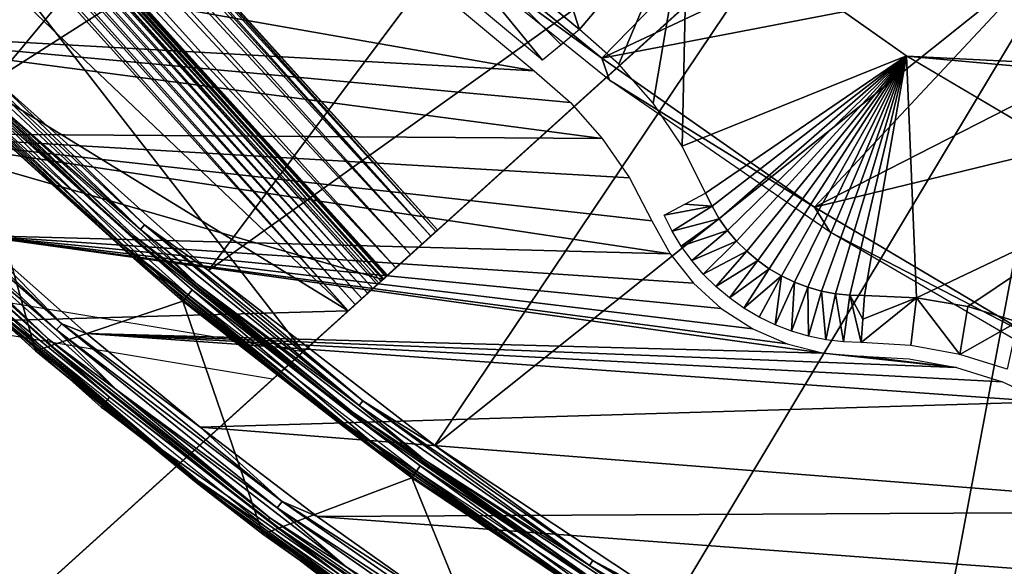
# Model space of a CAD drawing. Header units: millimetres. Extents: x -30.2 to 30.2, y -30.2 to 30.2.
# Tile 20 of 256: x -19.9 to -12.6, y -24.4 to -20.4. Entities that reach past the tile are written whole.
import ezdxf

# ---------------------------------------------------------------- set-up
doc = ezdxf.new("R2010")
doc.units = ezdxf.units.MM
doc.header["$LTSCALE"] = 52.148148
for name, color, linetype in [('10', 7, 'CONTINUOUS'), ('12', 7, 'CONTINUOUS'), ('14', 7, 'CONTINUOUS'), ('147', 7, 'CONTINUOUS'), ('2', 7, 'CONTINUOUS'), ('29', 7, 'CONTINUOUS'), ('32', 7, 'CONTINUOUS'), ('327', 7, 'CONTINUOUS'), ('329', 7, 'CONTINUOUS'), ('331', 7, 'CONTINUOUS'), ('332', 7, 'CONTINUOUS'), ('333', 7, 'CONTINUOUS'), ('335', 7, 'CONTINUOUS'), ('336', 7, 'CONTINUOUS'), ('337', 7, 'CONTINUOUS'), ('338', 7, 'CONTINUOUS'), ('35', 7, 'CONTINUOUS'), ('4', 7, 'CONTINUOUS'), ('62', 7, 'CONTINUOUS'), ('65', 7, 'CONTINUOUS'), ('67', 7, 'CONTINUOUS'), ('7', 7, 'CONTINUOUS'), ('70', 7, 'CONTINUOUS'), ('71', 7, 'CONTINUOUS'), ('8', 7, 'CONTINUOUS'), ('82', 7, 'CONTINUOUS'), ('92', 7, 'CONTINUOUS')]:
    doc.layers.add(name, color=color, linetype=linetype)

msp = doc.modelspace()

# ---------------------------------------------------------------- linework, layer by layer
at = {"layer": '10', "color": 4, "linetype": 'Continuous'}
for points in [[(-19.805, -22.8562, -29.7933), (-20.3061, -21.0618, -0.1933), (-21.3851, -21.3851, -29.7933), (-19.805, -22.8562, -29.7933)], [(-18.7146, -22.4879, -0.1933), (-20.3061, -21.0618, -0.1933), (-19.805, -22.8562, -29.7933), (-18.7146, -22.4879, -0.1933)], [(-18.124, -24.2109, -29.7933), (-18.7146, -22.4879, -0.1933), (-19.805, -22.8562, -29.7933), (-18.124, -24.2109, -29.7933)], [(-17.0231, -23.794, -0.1933), (-18.7146, -22.4879, -0.1933), (-18.124, -24.2109, -29.7933), (-17.0231, -23.794, -0.1933)], [(-16.3507, -25.4421, -29.7933), (-17.0231, -23.794, -0.1933), (-18.124, -24.2109, -29.7933), (-16.3507, -25.4421, -29.7933)], [(-15.2409, -24.9731, -0.1933), (-17.0231, -23.794, -0.1933), (-16.3507, -25.4421, -29.7933), (-15.2409, -24.9731, -0.1933)]]:
    msp.add_3dface(points, dxfattribs=at)
at = {"layer": '12', "color": 4, "linetype": 'Continuous'}
for points in [[(-20.6816, -20.6816, -0.1429), (-19.1535, -22.1043, -0.1429), (-20.667, -20.667, -0.0962), (-20.6816, -20.6816, -0.1429)], [(-20.6816, -20.6816, -0.1429), (-20.3061, -21.0618, -0.1933), (-19.1535, -22.1043, -0.1429), (-20.6816, -20.6816, -0.1429)], [(-19.1535, -22.1043, -0.1429), (-19.1399, -22.0887, -0.0962), (-20.667, -20.667, -0.0962), (-19.1535, -22.1043, -0.1429)], [(-19.1399, -22.0887, -0.0962), (-20.2639, -21.018, -0.0562), (-20.667, -20.667, -0.0962), (-19.1399, -22.0887, -0.0962)], [(-18.6756, -22.4411, -0.0562), (-20.2639, -21.018, -0.0562), (-19.1399, -22.0887, -0.0962), (-18.6756, -22.4411, -0.0562)], [(-20.3061, -21.0618, -0.1933), (-18.7146, -22.4879, -0.1933), (-19.1535, -22.1043, -0.1429), (-20.3061, -21.0618, -0.1933)], [(-19.1535, -22.1043, -0.1429), (-17.5278, -23.4144, -0.1429), (-19.1399, -22.0887, -0.0962), (-19.1535, -22.1043, -0.1429)], [(-19.1535, -22.1043, -0.1429), (-18.7146, -22.4879, -0.1933), (-17.5278, -23.4144, -0.1429), (-19.1535, -22.1043, -0.1429)], [(-17.5278, -23.4144, -0.1429), (-17.5154, -23.3978, -0.0962), (-19.1399, -22.0887, -0.0962), (-17.5278, -23.4144, -0.1429)], [(-17.5154, -23.3978, -0.0962), (-18.6756, -22.4411, -0.0562), (-19.1399, -22.0887, -0.0962), (-17.5154, -23.3978, -0.0962)], [(-16.9877, -23.7445, -0.0562), (-18.6756, -22.4411, -0.0562), (-17.5154, -23.3978, -0.0962), (-16.9877, -23.7445, -0.0562)], [(-18.7146, -22.4879, -0.1933), (-17.0231, -23.794, -0.1933), (-17.5278, -23.4144, -0.1429), (-18.7146, -22.4879, -0.1933)], [(-17.5278, -23.4144, -0.1429), (-15.8128, -24.6052, -0.1429), (-17.5154, -23.3978, -0.0962), (-17.5278, -23.4144, -0.1429)], [(-17.5278, -23.4144, -0.1429), (-17.0231, -23.794, -0.1933), (-15.8128, -24.6052, -0.1429), (-17.5278, -23.4144, -0.1429)], [(-15.8128, -24.6052, -0.1429), (-15.8016, -24.5877, -0.0962), (-17.5154, -23.3978, -0.0962), (-15.8128, -24.6052, -0.1429)], [(-15.8016, -24.5877, -0.0962), (-16.9877, -23.7445, -0.0562), (-17.5154, -23.3978, -0.0962), (-15.8016, -24.5877, -0.0962)], [(-17.0231, -23.794, -0.1933), (-15.2409, -24.9731, -0.1933), (-15.8128, -24.6052, -0.1429), (-17.0231, -23.794, -0.1933)], [(-15.2092, -24.9212, -0.0562), (-16.9877, -23.7445, -0.0562), (-15.8016, -24.5877, -0.0962), (-15.2092, -24.9212, -0.0562)]]:
    msp.add_3dface(points, dxfattribs=at)
at = {"layer": '14', "color": 4, "linetype": 'Continuous'}
for points in [[(-19.805, -22.8562, -29.7933), (-21.3851, -21.3851, -29.7933), (-20.233, -22.4711, -29.8463), (-19.805, -22.8562, -29.7933)], [(-21.3454, -21.3454, -29.939), (-19.7683, -22.8138, -29.939), (-20.2202, -22.4568, -29.8961), (-21.3454, -21.3454, -29.939)], [(-20.233, -22.4711, -29.8463), (-20.2202, -22.4568, -29.8961), (-18.6044, -23.8126, -29.8961), (-20.233, -22.4711, -29.8463)], [(-18.6162, -23.8277, -29.8463), (-19.805, -22.8562, -29.7933), (-20.233, -22.4711, -29.8463), (-18.6162, -23.8277, -29.8463)], [(-18.6162, -23.8277, -29.8463), (-20.233, -22.4711, -29.8463), (-18.6044, -23.8126, -29.8961), (-18.6162, -23.8277, -29.8463)], [(-20.2202, -22.4568, -29.8961), (-19.7683, -22.8138, -29.939), (-18.6044, -23.8126, -29.8961), (-20.2202, -22.4568, -29.8961)], [(-19.7683, -22.8138, -29.939), (-18.0904, -24.1659, -29.939), (-18.6044, -23.8126, -29.8961), (-19.7683, -22.8138, -29.939)], [(-18.124, -24.2109, -29.7933), (-19.805, -22.8562, -29.7933), (-18.6162, -23.8277, -29.8463), (-18.124, -24.2109, -29.7933)], [(-18.6162, -23.8277, -29.8463), (-18.6044, -23.8126, -29.8961), (-16.898, -25.0524, -29.8961), (-18.6162, -23.8277, -29.8463)], [(-16.9088, -25.0683, -29.8463), (-18.124, -24.2109, -29.7933), (-18.6162, -23.8277, -29.8463), (-16.9088, -25.0683, -29.8463)], [(-16.9088, -25.0683, -29.8463), (-18.6162, -23.8277, -29.8463), (-16.898, -25.0524, -29.8961), (-16.9088, -25.0683, -29.8463)], [(-18.6044, -23.8126, -29.8961), (-18.0904, -24.1659, -29.939), (-16.898, -25.0524, -29.8961), (-18.6044, -23.8126, -29.8961)], [(-16.3507, -25.4421, -29.7933), (-18.124, -24.2109, -29.7933), (-16.9088, -25.0683, -29.8463), (-16.3507, -25.4421, -29.7933)], [(-18.0904, -24.1659, -29.939), (-16.3203, -25.3949, -29.939), (-16.898, -25.0524, -29.8961), (-18.0904, -24.1659, -29.939)]]:
    msp.add_3dface(points, dxfattribs=at)
at = {"layer": '147', "color": 251, "linetype": 'Continuous', "true_color": 0x4c4c4c}
for points in [[(-17.1187, -19.468, -48.7), (-15.619, -20.693, -48.7), (-17.1054, -19.6101, -46), (-17.1187, -19.468, -48.7)], [(-17.1054, -19.6101, -46), (-15.619, -20.693, -48.7), (-15.5624, -20.8557, -46), (-17.1054, -19.6101, -46)], [(-15.619, -20.693, -48.7), (-14.0457, -21.7945, -48.7), (-15.5624, -20.8557, -46), (-15.619, -20.693, -48.7)], [(-15.5624, -20.8557, -46), (-14.0457, -21.7945, -48.7), (-13.9312, -21.9789, -46), (-15.5624, -20.8557, -46)], [(-14.0457, -21.7945, -48.7), (-12.3933, -22.7743, -48.7), (-13.9312, -21.9789, -46), (-14.0457, -21.7945, -48.7)], [(-13.9312, -21.9789, -46), (-12.3933, -22.7743, -48.7), (-12.2202, -22.9742, -46), (-13.9312, -21.9789, -46)]]:
    msp.add_3dface(points, dxfattribs=at)
at = {"layer": '2', "color": 251, "linetype": 'Continuous', "true_color": 0x4c4c4c}
for points in [[(-21.5702, -19.327, 6.0125), (-20.1019, -20.8499, 6.0125), (-16.4003, -16.4003, 6.367), (-21.5702, -19.327, 6.0125)], [(-16.4003, -16.4003, 6.367), (-20.1019, -20.8499, 6.0125), (-15.063, -17.6365, 6.367), (-16.4003, -16.4003, 6.367)], [(-20.1019, -20.8499, 6.0125), (-18.5263, -22.2617, 6.0125), (-15.063, -17.6365, 6.367), (-20.1019, -20.8499, 6.0125)], [(-15.063, -17.6365, 6.367), (-18.5263, -22.2617, 6.0125), (-13.6328, -18.764, 6.367), (-15.063, -17.6365, 6.367)], [(-18.5263, -22.2617, 6.0125), (-16.8519, -23.5546, 6.0125), (-13.6328, -18.764, 6.367), (-18.5263, -22.2617, 6.0125)], [(-13.6328, -18.764, 6.367), (-16.8519, -23.5546, 6.0125), (-12.1186, -19.7757, 6.367), (-13.6328, -18.764, 6.367)], [(-16.8519, -23.5546, 6.0125), (-15.0875, -24.7219, 6.0125), (-12.1186, -19.7757, 6.367), (-16.8519, -23.5546, 6.0125)], [(-15.0875, -24.7219, 6.0125), (-13.2427, -25.7572, 6.0125), (-12.1186, -19.7757, 6.367), (-15.0875, -24.7219, 6.0125)], [(-12.1186, -19.7757, 6.367), (-13.2427, -25.7572, 6.0125), (-10.5296, -20.6656, 6.367), (-12.1186, -19.7757, 6.367)], [(-13.2427, -25.7572, 6.0125), (-11.3272, -26.6552, 6.0125), (-10.5296, -20.6656, 6.367), (-13.2427, -25.7572, 6.0125)]]:
    msp.add_3dface(points, dxfattribs=at)
at = {"layer": '29', "color": 251, "linetype": 'Continuous', "true_color": 0x4c4c4c}
for points in [[(-17.4742, -19.5262, -36.0965), (-17.2099, -19.2984, -46), (-16.0571, -20.7072, -36.0965), (-17.4742, -19.5262, -36.0965)], [(-17.2099, -19.2984, -46), (-15.7826, -20.4823, -46), (-15.9199, -20.5948, -41.0481), (-17.2099, -19.2984, -46)], [(-16.0571, -20.7072, -36.0965), (-17.2099, -19.2984, -46), (-15.9199, -20.5948, -41.0481), (-16.0571, -20.7072, -36.0965)]]:
    msp.add_3dface(points, dxfattribs=at)
at = {"layer": '32', "color": 251, "linetype": 'Continuous', "true_color": 0x4c4c4c}
for points in [[(-15.7826, -20.4823, -46), (-17.2099, -19.2984, -46), (-16.5099, -18.265, -46), (-15.7826, -20.4823, -46)], [(-14.9848, -19.5357, -46), (-15.7826, -20.4823, -46), (-16.5099, -18.265, -46), (-14.9848, -19.5357, -46)], [(-15.4928, -20.7369, -46), (-15.7826, -20.4823, -46), (-14.9848, -19.5357, -46), (-15.4928, -20.7369, -46)], [(-15.2389, -21.0258, -46), (-15.4928, -20.7369, -46), (-14.9848, -19.5357, -46), (-15.2389, -21.0258, -46)], [(-15.0239, -21.3447, -46), (-15.2389, -21.0258, -46), (-14.9848, -19.5357, -46), (-15.0239, -21.3447, -46)], [(-13.3659, -20.677, -46), (-15.0239, -21.3447, -46), (-14.9848, -19.5357, -46), (-13.3659, -20.677, -46)], [(-14.8511, -21.6897, -46), (-15.0239, -21.3447, -46), (-13.3659, -20.677, -46), (-14.8511, -21.6897, -46)], [(-14.804, -21.7876, -46), (-14.8511, -21.6897, -46), (-13.3659, -20.677, -46), (-14.804, -21.7876, -46)], [(-14.7503, -21.8795, -46), (-14.804, -21.7876, -46), (-13.3659, -20.677, -46), (-14.7503, -21.8795, -46)], [(-14.6898, -21.9655, -46), (-14.7503, -21.8795, -46), (-13.3659, -20.677, -46), (-14.6898, -21.9655, -46)], [(-14.6225, -22.0456, -46), (-14.6898, -21.9655, -46), (-13.3659, -20.677, -46), (-14.6225, -22.0456, -46)], [(-14.5477, -22.1203, -46), (-14.6225, -22.0456, -46), (-13.3659, -20.677, -46), (-14.5477, -22.1203, -46)], [(-14.4667, -22.1887, -46), (-14.5477, -22.1203, -46), (-13.3659, -20.677, -46), (-14.4667, -22.1887, -46)], [(-14.3812, -22.2493, -46), (-14.4667, -22.1887, -46), (-13.3659, -20.677, -46), (-14.3812, -22.2493, -46)], [(-14.2907, -22.3024, -46), (-14.3812, -22.2493, -46), (-13.3659, -20.677, -46), (-14.2907, -22.3024, -46)], [(-14.1952, -22.3482, -46), (-14.2907, -22.3024, -46), (-13.3659, -20.677, -46), (-14.1952, -22.3482, -46)], [(-14.0963, -22.3857, -46), (-14.1952, -22.3482, -46), (-13.3659, -20.677, -46), (-14.0963, -22.3857, -46)], [(-13.9956, -22.4142, -46), (-14.0963, -22.3857, -46), (-13.3659, -20.677, -46), (-13.9956, -22.4142, -46)], [(-13.8924, -22.434, -46), (-13.9956, -22.4142, -46), (-13.3659, -20.677, -46), (-13.8924, -22.434, -46)], [(-13.7865, -22.4453, -46), (-13.8924, -22.434, -46), (-13.3659, -20.677, -46), (-13.7865, -22.4453, -46)], [(-13.6779, -22.448, -46), (-13.7865, -22.4453, -46), (-13.3659, -20.677, -46), (-13.6779, -22.448, -46)], [(-13.2924, -22.4639, -46), (-13.6779, -22.448, -46), (-13.3659, -20.677, -46), (-13.2924, -22.4639, -46)], [(-11.6573, -21.6864, -46), (-13.2924, -22.4639, -46), (-13.3659, -20.677, -46), (-11.6573, -21.6864, -46)], [(-12.9133, -22.5289, -46), (-13.2924, -22.4639, -46), (-11.6573, -21.6864, -46), (-12.9133, -22.5289, -46)], [(-12.5456, -22.6419, -46), (-12.9133, -22.5289, -46), (-11.6573, -21.6864, -46), (-12.5456, -22.6419, -46)]]:
    msp.add_3dface(points, dxfattribs=at)
at = {"layer": '327', "color": 25, "linetype": 'Continuous', "true_color": 0x996633}
for points in [[(-14.6653, -20.0029, -122.3913), (-21.4683, -26.1548, -100.2479), (-21.8109, -26.4647, -100.4393), (-14.6653, -20.0029, -122.3913)], [(-15.0079, -20.3127, -122.5827), (-14.6653, -20.0029, -122.3913), (-21.8109, -26.4647, -100.4393), (-15.0079, -20.3127, -122.5827)], [(-16.8448, -21.9738, -79.5741), (-16.8833, -22.0087, -79.3512), (-17.2792, -22.3667, -79.36), (-16.8448, -21.9738, -79.5741)], [(-17.252, -22.342, -79.4439), (-16.8448, -21.9738, -79.5741), (-17.2792, -22.3667, -79.36), (-17.252, -22.342, -79.4439)], [(-17.2306, -22.3227, -79.5309), (-16.8448, -21.9738, -79.5741), (-17.252, -22.342, -79.4439), (-17.2306, -22.3227, -79.5309)], [(-16.8833, -22.0087, -80.2534), (-16.8448, -21.9738, -80.0305), (-17.237, -22.3285, -80.103), (-16.8833, -22.0087, -80.2534)], [(-17.237, -22.3285, -80.103), (-16.8448, -21.9738, -80.0305), (-17.2113, -22.3053, -79.9544), (-17.237, -22.3285, -80.103)], [(-17.2151, -22.3087, -79.6201), (-16.8448, -21.9738, -79.5741), (-17.2306, -22.3227, -79.5309), (-17.2151, -22.3087, -79.6201)], [(-16.8319, -21.9621, -79.8023), (-16.8448, -21.9738, -79.5741), (-17.2151, -22.3087, -79.6201), (-16.8319, -21.9621, -79.8023)], [(-17.2058, -22.3003, -79.7108), (-16.8319, -21.9621, -79.8023), (-17.2151, -22.3087, -79.6201), (-17.2058, -22.3003, -79.7108)], [(-17.2113, -22.3053, -79.9544), (-16.8448, -21.9738, -80.0305), (-17.2027, -22.2975, -79.8023), (-17.2113, -22.3053, -79.9544)], [(-17.2027, -22.2975, -79.8023), (-16.8319, -21.9621, -79.8023), (-17.2058, -22.3003, -79.7108), (-17.2027, -22.2975, -79.8023)], [(-16.8448, -21.9738, -80.0305), (-16.8319, -21.9621, -79.8023), (-17.2027, -22.2975, -79.8023), (-16.8448, -21.9738, -80.0305)], [(-21.4794, -26.1648, -99.9062), (-16.8833, -22.0087, -80.2534), (-21.8331, -26.4847, -99.7559), (-21.4794, -26.1648, -99.9062)], [(-21.8331, -26.4847, -99.7559), (-16.8833, -22.0087, -80.2534), (-17.237, -22.3285, -80.103), (-21.8331, -26.4847, -99.7559)], [(-16.8833, -22.0087, -79.3512), (-16.9466, -22.0659, -79.1389), (-17.3932, -22.4698, -79.1332), (-16.8833, -22.0087, -79.3512)], [(-17.3501, -22.4308, -79.204), (-16.8833, -22.0087, -79.3512), (-17.3932, -22.4698, -79.1332), (-17.3501, -22.4308, -79.204)], [(-17.312, -22.3963, -79.2798), (-16.8833, -22.0087, -79.3512), (-17.3501, -22.4308, -79.204), (-17.312, -22.3963, -79.2798)], [(-17.2792, -22.3667, -79.36), (-16.8833, -22.0087, -79.3512), (-17.312, -22.3963, -79.2798), (-17.2792, -22.3667, -79.36)], [(-16.9466, -22.0659, -79.1389), (-17.0331, -22.1441, -78.9419), (-17.4929, -22.5599, -79.009), (-16.9466, -22.0659, -79.1389)], [(-17.4409, -22.5129, -79.068), (-16.9466, -22.0659, -79.1389), (-17.4929, -22.5599, -79.009), (-17.4409, -22.5129, -79.068)], [(-17.3932, -22.4698, -79.1332), (-16.9466, -22.0659, -79.1389), (-17.4409, -22.5129, -79.068), (-17.3932, -22.4698, -79.1332)], [(-17.0331, -22.1441, -78.9419), (-17.1407, -22.2415, -78.765), (-18.0517, -23.0653, -78.4308), (-17.0331, -22.1441, -78.9419)], [(-17.4929, -22.5599, -79.009), (-17.0331, -22.1441, -78.9419), (-18.0517, -23.0653, -78.4308), (-17.4929, -22.5599, -79.009)], [(-17.1407, -22.2415, -78.765), (-17.2671, -22.3558, -78.6123), (-18.0517, -23.0653, -78.4308), (-17.1407, -22.2415, -78.765)], [(-18.0517, -23.0653, -78.4308), (-17.2671, -22.3558, -78.6123), (-17.826, -22.8611, -78.0341), (-18.0517, -23.0653, -78.4308)]]:
    msp.add_3dface(points, dxfattribs=at)
at = {"layer": '329', "color": 25, "linetype": 'Continuous', "true_color": 0x996633}
msp.add_3dface([(-21.7151, -12.8957, -122.5827), (-15.0079, -20.3127, -122.5827), (-21.8109, -26.4647, -100.4393), (-21.7151, -12.8957, -122.5827)], dxfattribs=at)
at = {"layer": '331', "color": 25, "linetype": 'Continuous', "true_color": 0x996633}
for points in [[(-23.9443, -14.9115, -80.103), (-28.5403, -19.0676, -99.7559), (-17.237, -22.3285, -80.103), (-23.9443, -14.9115, -80.103)], [(-28.5403, -19.0676, -99.7559), (-21.8331, -26.4847, -99.7559), (-17.237, -22.3285, -80.103), (-28.5403, -19.0676, -99.7559)]]:
    msp.add_3dface(points, dxfattribs=at)
at = {"layer": '332', "color": 25, "linetype": 'Continuous', "true_color": 0x996633}
msp.add_3dface([(-28.1755, -18.7378, -100.2479), (-21.4683, -26.1548, -100.2479), (-14.6653, -20.0029, -122.3913), (-28.1755, -18.7378, -100.2479)], dxfattribs=at)
at = {"layer": '333', "color": 25, "linetype": 'Continuous', "true_color": 0x996633}
msp.add_3dface([(-23.5906, -14.5916, -80.2534), (-16.8833, -22.0087, -80.2534), (-21.4794, -26.1648, -99.9062), (-23.5906, -14.5916, -80.2534)], dxfattribs=at)
at = {"layer": '335', "color": 25, "linetype": 'Continuous', "true_color": 0x996633}
for points in [[(-23.9592, -14.925, -79.4439), (-23.9378, -14.9056, -79.5309), (-17.252, -22.342, -79.4439), (-23.9592, -14.925, -79.4439)], [(-23.9186, -14.8882, -79.9544), (-23.9443, -14.9115, -80.103), (-17.2113, -22.3053, -79.9544), (-23.9186, -14.8882, -79.9544)], [(-23.9443, -14.9115, -80.103), (-17.237, -22.3285, -80.103), (-17.2113, -22.3053, -79.9544), (-23.9443, -14.9115, -80.103)], [(-23.9378, -14.9056, -79.5309), (-23.9224, -14.8916, -79.6201), (-17.2306, -22.3227, -79.5309), (-23.9378, -14.9056, -79.5309)], [(-23.9378, -14.9056, -79.5309), (-17.2306, -22.3227, -79.5309), (-17.252, -22.342, -79.4439), (-23.9378, -14.9056, -79.5309)], [(-23.9224, -14.8916, -79.6201), (-23.913, -14.8832, -79.7108), (-17.2151, -22.3087, -79.6201), (-23.9224, -14.8916, -79.6201)], [(-23.9224, -14.8916, -79.6201), (-17.2151, -22.3087, -79.6201), (-17.2306, -22.3227, -79.5309), (-23.9224, -14.8916, -79.6201)], [(-23.9099, -14.8804, -79.8023), (-23.9186, -14.8882, -79.9544), (-17.2027, -22.2975, -79.8023), (-23.9099, -14.8804, -79.8023)], [(-23.9186, -14.8882, -79.9544), (-17.2113, -22.3053, -79.9544), (-17.2027, -22.2975, -79.8023), (-23.9186, -14.8882, -79.9544)], [(-23.913, -14.8832, -79.7108), (-23.9099, -14.8804, -79.8023), (-17.2058, -22.3003, -79.7108), (-23.913, -14.8832, -79.7108)], [(-23.913, -14.8832, -79.7108), (-17.2058, -22.3003, -79.7108), (-17.2151, -22.3087, -79.6201), (-23.913, -14.8832, -79.7108)], [(-23.9099, -14.8804, -79.8023), (-17.2027, -22.2975, -79.8023), (-17.2058, -22.3003, -79.7108), (-23.9099, -14.8804, -79.8023)], [(-24.0573, -15.0137, -79.204), (-24.0192, -14.9793, -79.2798), (-17.3501, -22.4308, -79.204), (-24.0573, -15.0137, -79.204)], [(-24.0192, -14.9793, -79.2798), (-23.9864, -14.9496, -79.36), (-17.312, -22.3963, -79.2798), (-24.0192, -14.9793, -79.2798)], [(-24.0192, -14.9793, -79.2798), (-17.312, -22.3963, -79.2798), (-17.3501, -22.4308, -79.204), (-24.0192, -14.9793, -79.2798)], [(-23.9864, -14.9496, -79.36), (-23.9592, -14.925, -79.4439), (-17.2792, -22.3667, -79.36), (-23.9864, -14.9496, -79.36)], [(-23.9864, -14.9496, -79.36), (-17.2792, -22.3667, -79.36), (-17.312, -22.3963, -79.2798), (-23.9864, -14.9496, -79.36)], [(-23.9592, -14.925, -79.4439), (-17.252, -22.342, -79.4439), (-17.2792, -22.3667, -79.36), (-23.9592, -14.925, -79.4439)], [(-24.1482, -15.0958, -79.068), (-24.1004, -15.0527, -79.1332), (-17.4409, -22.5129, -79.068), (-24.1482, -15.0958, -79.068)], [(-24.1004, -15.0527, -79.1332), (-24.0573, -15.0137, -79.204), (-17.3932, -22.4698, -79.1332), (-24.1004, -15.0527, -79.1332)], [(-24.1004, -15.0527, -79.1332), (-17.3932, -22.4698, -79.1332), (-17.4409, -22.5129, -79.068), (-24.1004, -15.0527, -79.1332)], [(-24.0573, -15.0137, -79.204), (-17.3501, -22.4308, -79.204), (-17.3932, -22.4698, -79.1332), (-24.0573, -15.0137, -79.204)], [(-24.2001, -15.1428, -79.009), (-24.1482, -15.0958, -79.068), (-17.4929, -22.5599, -79.009), (-24.2001, -15.1428, -79.009)], [(-24.1482, -15.0958, -79.068), (-17.4409, -22.5129, -79.068), (-17.4929, -22.5599, -79.009), (-24.1482, -15.0958, -79.068)]]:
    msp.add_3dface(points, dxfattribs=at)
at = {"layer": '336', "color": 25, "linetype": 'Continuous', "true_color": 0x996633}
for points in [[(-24.759, -15.6482, -78.4308), (-24.2001, -15.1428, -79.009), (-17.4929, -22.5599, -79.009), (-24.759, -15.6482, -78.4308)], [(-24.759, -15.6482, -78.4308), (-17.4929, -22.5599, -79.009), (-24.5944, -18.1958, -77.2133), (-24.759, -15.6482, -78.4308)], [(-24.5944, -18.1958, -77.2133), (-17.4929, -22.5599, -79.009), (-20.57, -22.6461, -77.2133), (-24.5944, -18.1958, -77.2133)], [(-17.4929, -22.5599, -79.009), (-18.0517, -23.0653, -78.4308), (-20.57, -22.6461, -77.2133), (-17.4929, -22.5599, -79.009)]]:
    msp.add_3dface(points, dxfattribs=at)
at = {"layer": '337', "color": 25, "linetype": 'Continuous', "true_color": 0x996633}
for points in [[(-23.552, -14.5568, -80.0305), (-23.5391, -14.5451, -79.8023), (-16.8448, -21.9738, -80.0305), (-23.552, -14.5568, -80.0305)], [(-23.5391, -14.5451, -79.8023), (-23.552, -14.5568, -79.5741), (-16.8319, -21.9621, -79.8023), (-23.5391, -14.5451, -79.8023)], [(-23.5391, -14.5451, -79.8023), (-16.8319, -21.9621, -79.8023), (-16.8448, -21.9738, -80.0305), (-23.5391, -14.5451, -79.8023)], [(-23.5906, -14.5916, -79.3512), (-23.6538, -14.6488, -79.1389), (-16.8833, -22.0087, -79.3512), (-23.5906, -14.5916, -79.3512)], [(-23.5906, -14.5916, -80.2534), (-23.552, -14.5568, -80.0305), (-16.8833, -22.0087, -80.2534), (-23.5906, -14.5916, -80.2534)], [(-23.552, -14.5568, -79.5741), (-23.5906, -14.5916, -79.3512), (-16.8448, -21.9738, -79.5741), (-23.552, -14.5568, -79.5741)], [(-23.5906, -14.5916, -79.3512), (-16.8833, -22.0087, -79.3512), (-16.8448, -21.9738, -79.5741), (-23.5906, -14.5916, -79.3512)], [(-23.552, -14.5568, -80.0305), (-16.8448, -21.9738, -80.0305), (-16.8833, -22.0087, -80.2534), (-23.552, -14.5568, -80.0305)], [(-23.552, -14.5568, -79.5741), (-16.8448, -21.9738, -79.5741), (-16.8319, -21.9621, -79.8023), (-23.552, -14.5568, -79.5741)], [(-23.6538, -14.6488, -79.1389), (-23.7403, -14.727, -78.9419), (-16.9466, -22.0659, -79.1389), (-23.6538, -14.6488, -79.1389)], [(-23.6538, -14.6488, -79.1389), (-16.9466, -22.0659, -79.1389), (-16.8833, -22.0087, -79.3512), (-23.6538, -14.6488, -79.1389)], [(-23.7403, -14.727, -78.9419), (-23.848, -14.8244, -78.765), (-17.0331, -22.1441, -78.9419), (-23.7403, -14.727, -78.9419)], [(-23.7403, -14.727, -78.9419), (-17.0331, -22.1441, -78.9419), (-16.9466, -22.0659, -79.1389), (-23.7403, -14.727, -78.9419)], [(-23.848, -14.8244, -78.765), (-23.9744, -14.9387, -78.6123), (-17.1407, -22.2415, -78.765), (-23.848, -14.8244, -78.765)], [(-23.848, -14.8244, -78.765), (-17.1407, -22.2415, -78.765), (-17.0331, -22.1441, -78.9419), (-23.848, -14.8244, -78.765)], [(-23.9744, -14.9387, -78.6123), (-17.2671, -22.3558, -78.6123), (-17.1407, -22.2415, -78.765), (-23.9744, -14.9387, -78.6123)]]:
    msp.add_3dface(points, dxfattribs=at)
at = {"layer": '338', "color": 25, "linetype": 'Continuous', "true_color": 0x996633}
for points in [[(-17.2671, -22.3558, -78.6123), (-23.9744, -14.9387, -78.6123), (-17.826, -22.8611, -78.0341), (-17.2671, -22.3558, -78.6123)], [(-17.826, -22.8611, -78.0341), (-23.9744, -14.9387, -78.6123), (-20.3443, -22.4419, -76.8166), (-17.826, -22.8611, -78.0341)]]:
    msp.add_3dface(points, dxfattribs=at)
at = {"layer": '35', "color": 251, "linetype": 'Continuous', "true_color": 0x4c4c4c}
for points in [[(-14.8511, -21.6897, -46), (-14.804, -21.7876, -46), (-15.0041, -21.7717, -41.0479), (-14.8511, -21.6897, -46)], [(-15.0041, -21.7717, -41.0479), (-14.804, -21.7876, -46), (-15.1569, -21.8537, -36.0965), (-15.0041, -21.7717, -41.0479)], [(-15.1569, -21.8537, -36.0965), (-14.804, -21.7876, -46), (-15.0987, -21.9708, -36.0965), (-15.1569, -21.8537, -36.0965)], [(-14.804, -21.7876, -46), (-14.7503, -21.8795, -46), (-15.0987, -21.9708, -36.0965), (-14.804, -21.7876, -46)], [(-15.0987, -21.9708, -36.0965), (-14.7503, -21.8795, -46), (-15.031, -22.0828, -36.0965), (-15.0987, -21.9708, -36.0965)], [(-14.7503, -21.8795, -46), (-14.6898, -21.9655, -46), (-15.031, -22.0828, -36.0965), (-14.7503, -21.8795, -46)], [(-15.031, -22.0828, -36.0965), (-14.6898, -21.9655, -46), (-14.9543, -22.1889, -36.0965), (-15.031, -22.0828, -36.0965)], [(-14.6898, -21.9655, -46), (-14.6225, -22.0456, -46), (-14.9543, -22.1889, -36.0965), (-14.6898, -21.9655, -46)], [(-14.9543, -22.1889, -36.0965), (-14.6225, -22.0456, -46), (-14.8691, -22.2882, -36.0965), (-14.9543, -22.1889, -36.0965)], [(-14.6225, -22.0456, -46), (-14.5477, -22.1203, -46), (-14.8691, -22.2882, -36.0965), (-14.6225, -22.0456, -46)], [(-14.8691, -22.2882, -36.0965), (-14.5477, -22.1203, -46), (-14.7761, -22.3802, -36.0965), (-14.8691, -22.2882, -36.0965)], [(-14.5477, -22.1203, -46), (-14.4667, -22.1887, -46), (-14.7761, -22.3802, -36.0965), (-14.5477, -22.1203, -46)], [(-14.7761, -22.3802, -36.0965), (-14.4667, -22.1887, -46), (-14.6758, -22.4643, -36.0965), (-14.7761, -22.3802, -36.0965)], [(-14.4667, -22.1887, -46), (-14.3812, -22.2493, -46), (-14.6758, -22.4643, -36.0965), (-14.4667, -22.1887, -46)], [(-14.6758, -22.4643, -36.0965), (-14.3812, -22.2493, -46), (-14.5689, -22.5398, -36.0965), (-14.6758, -22.4643, -36.0965)], [(-14.3812, -22.2493, -46), (-14.2907, -22.3024, -46), (-14.5689, -22.5398, -36.0965), (-14.3812, -22.2493, -46)], [(-14.5689, -22.5398, -36.0965), (-14.2907, -22.3024, -46), (-14.4562, -22.6062, -36.0965), (-14.5689, -22.5398, -36.0965)], [(-14.4562, -22.6062, -36.0965), (-14.2907, -22.3024, -46), (-14.3383, -22.6632, -36.0965), (-14.4562, -22.6062, -36.0965)], [(-14.2907, -22.3024, -46), (-14.1952, -22.3482, -46), (-14.3383, -22.6632, -36.0965), (-14.2907, -22.3024, -46)], [(-14.3383, -22.6632, -36.0965), (-14.1952, -22.3482, -46), (-14.2162, -22.7102, -36.0965), (-14.3383, -22.6632, -36.0965)], [(-14.1952, -22.3482, -46), (-14.0963, -22.3857, -46), (-14.2162, -22.7102, -36.0965), (-14.1952, -22.3482, -46)], [(-14.2162, -22.7102, -36.0965), (-14.0963, -22.3857, -46), (-14.0907, -22.7471, -36.0965), (-14.2162, -22.7102, -36.0965)], [(-14.0963, -22.3857, -46), (-13.9956, -22.4142, -46), (-14.0907, -22.7471, -36.0965), (-14.0963, -22.3857, -46)], [(-14.0907, -22.7471, -36.0965), (-13.9956, -22.4142, -46), (-13.9625, -22.7734, -36.0965), (-14.0907, -22.7471, -36.0965)], [(-13.9956, -22.4142, -46), (-13.8924, -22.434, -46), (-13.9625, -22.7734, -36.0965), (-13.9956, -22.4142, -46)], [(-13.9625, -22.7734, -36.0965), (-13.8924, -22.434, -46), (-13.8326, -22.7892, -36.0965), (-13.9625, -22.7734, -36.0965)], [(-13.8924, -22.434, -46), (-13.7865, -22.4453, -46), (-13.8326, -22.7892, -36.0965), (-13.8924, -22.434, -46)], [(-13.8326, -22.7892, -36.0965), (-13.7865, -22.4453, -46), (-13.7018, -22.7942, -36.0965), (-13.8326, -22.7892, -36.0965)], [(-13.7865, -22.4453, -46), (-13.6779, -22.448, -46), (-13.6899, -22.6212, -41.0479), (-13.7865, -22.4453, -46)], [(-13.7018, -22.7942, -36.0965), (-13.7865, -22.4453, -46), (-13.6899, -22.6212, -41.0479), (-13.7018, -22.7942, -36.0965)]]:
    msp.add_3dface(points, dxfattribs=at)
at = {"layer": '4', "color": 251, "linetype": 'Continuous', "true_color": 0x4c4c4c}
for points in [[(-20.2992, -21.0546, 0.2035), (-18.7082, -22.4802, 0.2035), (-20.2312, -20.9841, 5.8165), (-20.2992, -21.0546, 0.2035)], [(-20.2312, -20.9841, 5.8165), (-18.7082, -22.4802, 0.2035), (-18.6455, -22.4049, 5.8165), (-20.2312, -20.9841, 5.8165)], [(-18.7082, -22.4802, 0.2035), (-17.0173, -23.7858, 0.2035), (-18.6455, -22.4049, 5.8165), (-18.7082, -22.4802, 0.2035)], [(-18.6455, -22.4049, 5.8165), (-17.0173, -23.7858, 0.2035), (-16.9603, -23.7062, 5.8165), (-18.6455, -22.4049, 5.8165)], [(-17.0173, -23.7858, 0.2035), (-15.2357, -24.9646, 0.2035), (-16.9603, -23.7062, 5.8165), (-17.0173, -23.7858, 0.2035)], [(-16.9603, -23.7062, 5.8165), (-15.2357, -24.9646, 0.2035), (-15.1846, -24.8809, 5.8165), (-16.9603, -23.7062, 5.8165)]]:
    msp.add_3dface(points, dxfattribs=at)
at = {"layer": '62', "color": 251, "linetype": 'Continuous', "true_color": 0x4c4c4c}
for points in [[(-13.2924, -22.4639, -46), (-13.7018, -22.7942, -36.0965), (-13.6899, -22.6212, -41.0479), (-13.2924, -22.4639, -46)], [(-13.7018, -22.7942, -36.0965), (-13.2924, -22.4639, -46), (-13.3346, -22.8156, -36.0964), (-13.7018, -22.7942, -36.0965)], [(-13.6779, -22.448, -46), (-13.2924, -22.4639, -46), (-13.6899, -22.6212, -41.0479), (-13.6779, -22.448, -46)], [(-13.3346, -22.8156, -36.0964), (-13.2924, -22.4639, -46), (-12.9727, -22.8819, -36.0964), (-13.3346, -22.8156, -36.0964)], [(-13.2924, -22.4639, -46), (-12.9133, -22.5289, -46), (-12.9727, -22.8819, -36.0964), (-13.2924, -22.4639, -46)], [(-12.9133, -22.5289, -46), (-12.5456, -22.6419, -46), (-12.9727, -22.8819, -36.0964), (-12.9133, -22.5289, -46)], [(-12.9727, -22.8819, -36.0964), (-12.5456, -22.6419, -46), (-12.6217, -22.992, -36.0964), (-12.9727, -22.8819, -36.0964)]]:
    msp.add_3dface(points, dxfattribs=at)
at = {"layer": '65', "color": 251, "linetype": 'Continuous', "true_color": 0x4c4c4c}
for points in [[(-17.5425, -19.599, -36), (-16.1184, -20.7862, -36), (-22.5247, -19.6624, -36), (-17.5425, -19.599, -36)], [(-22.5247, -19.6624, -36), (-16.1184, -20.7862, -36), (-21.7927, -20.471, -36), (-22.5247, -19.6624, -36)], [(-15.8509, -21.0213, -36), (-15.6149, -21.2866, -36), (-21.7927, -20.471, -36), (-15.8509, -21.0213, -36)], [(-21.7927, -20.471, -36), (-15.6149, -21.2866, -36), (-21.0334, -21.2504, -36), (-21.7927, -20.471, -36)], [(-16.1184, -20.7862, -36), (-15.8509, -21.0213, -36), (-21.7927, -20.471, -36), (-16.1184, -20.7862, -36)], [(-15.2482, -21.8944, -36), (-15.1134, -22.1392, -36), (-21.0334, -21.2504, -36), (-15.2482, -21.8944, -36)], [(-21.0334, -21.2504, -36), (-15.1134, -22.1392, -36), (-20.2442, -22.0033, -36), (-21.0334, -21.2504, -36)], [(-15.4131, -21.5788, -36), (-15.2482, -21.8944, -36), (-21.0334, -21.2504, -36), (-15.4131, -21.5788, -36)], [(-15.6149, -21.2866, -36), (-15.4131, -21.5788, -36), (-21.0334, -21.2504, -36), (-15.6149, -21.2866, -36)], [(-14.2487, -22.8046, -36), (-13.9801, -22.8718, -36), (-20.2442, -22.0033, -36), (-14.2487, -22.8046, -36)], [(-20.2442, -22.0033, -36), (-13.9801, -22.8718, -36), (-19.4276, -22.7275, -36), (-20.2442, -22.0033, -36)], [(-14.5033, -22.6944, -36), (-14.2487, -22.8046, -36), (-20.2442, -22.0033, -36), (-14.5033, -22.6944, -36)], [(-14.7368, -22.5434, -36), (-14.5033, -22.6944, -36), (-20.2442, -22.0033, -36), (-14.7368, -22.5434, -36)], [(-14.9418, -22.3566, -36), (-14.7368, -22.5434, -36), (-20.2442, -22.0033, -36), (-14.9418, -22.3566, -36)], [(-15.1134, -22.1392, -36), (-14.9418, -22.3566, -36), (-20.2442, -22.0033, -36), (-15.1134, -22.1392, -36)], [(-12.6579, -23.0851, -36), (-12.3337, -23.2325, -36), (-19.4276, -22.7275, -36), (-12.6579, -23.0851, -36)], [(-19.4276, -22.7275, -36), (-12.3337, -23.2325, -36), (-18.587, -23.4203, -36), (-19.4276, -22.7275, -36)], [(-12.9967, -22.9789, -36), (-12.6579, -23.0851, -36), (-19.4276, -22.7275, -36), (-12.9967, -22.9789, -36)], [(-13.9801, -22.8718, -36), (-12.9967, -22.9789, -36), (-19.4276, -22.7275, -36), (-13.9801, -22.8718, -36)], [(-13.7015, -22.8941, -36), (-12.9967, -22.9789, -36), (-13.9801, -22.8718, -36), (-13.7015, -22.8941, -36)], [(-13.346, -22.9149, -36), (-12.9967, -22.9789, -36), (-13.7015, -22.8941, -36), (-13.346, -22.9149, -36)], [(-12.3337, -23.2325, -36), (-10.6664, -24.0435, -36), (-18.587, -23.4203, -36), (-12.3337, -23.2325, -36)], [(-18.587, -23.4203, -36), (-10.6664, -24.0435, -36), (-17.7226, -24.0809, -36), (-18.587, -23.4203, -36)], [(-10.6664, -24.0435, -36), (-8.9513, -24.7333, -36), (-17.7226, -24.0809, -36), (-10.6664, -24.0435, -36)], [(-17.7226, -24.0809, -36), (-8.9513, -24.7333, -36), (-16.8327, -24.711, -36), (-17.7226, -24.0809, -36)]]:
    msp.add_3dface(points, dxfattribs=at)
at = {"layer": '67', "color": 251, "linetype": 'Continuous', "true_color": 0x4c4c4c}
for points in [[(-20.8626, -21.7658, -35.7544), (-19.2567, -23.1986, -35.7544), (-20.9296, -21.8357, -30.2035), (-20.8626, -21.7658, -35.7544)], [(-20.9296, -21.8357, -30.2035), (-19.2567, -23.1986, -35.7544), (-19.3186, -23.2732, -30.2035), (-20.9296, -21.8357, -30.2035)], [(-19.2567, -23.1986, -35.7544), (-17.5526, -24.5133, -35.7544), (-19.3186, -23.2732, -30.2035), (-19.2567, -23.1986, -35.7544)], [(-19.3186, -23.2732, -30.2035), (-17.5526, -24.5133, -35.7544), (-17.6091, -24.592, -30.2035), (-19.3186, -23.2732, -30.2035)]]:
    msp.add_3dface(points, dxfattribs=at)
at = {"layer": '7', "color": 251, "linetype": 'Continuous', "true_color": 0x4c4c4c}
for points in [[(-19.0272, -21.9586, 5.9821), (-20.5136, -20.5136, 6.0031), (-20.5452, -20.5452, 5.9821), (-19.0272, -21.9586, 5.9821)], [(-18.9979, -21.9247, 6.0031), (-20.1019, -20.8499, 6.0125), (-20.5136, -20.5136, 6.0031), (-18.9979, -21.9247, 6.0031)], [(-18.9979, -21.9247, 6.0031), (-20.5136, -20.5136, 6.0031), (-19.0272, -21.9586, 5.9821), (-18.9979, -21.9247, 6.0031)], [(-19.0272, -21.9586, 5.9821), (-20.5452, -20.5452, 5.9821), (-20.193, -20.9445, 5.9508), (-19.0272, -21.9586, 5.9821)], [(-18.5263, -22.2617, 6.0125), (-20.1019, -20.8499, 6.0125), (-18.9979, -21.9247, 6.0031), (-18.5263, -22.2617, 6.0125)], [(-18.6103, -22.3626, 5.9508), (-19.0272, -21.9586, 5.9821), (-20.193, -20.9445, 5.9508), (-18.6103, -22.3626, 5.9508)], [(-17.4122, -23.26, 5.9821), (-18.9979, -21.9247, 6.0031), (-19.0272, -21.9586, 5.9821), (-17.4122, -23.26, 5.9821)], [(-17.4122, -23.26, 5.9821), (-19.0272, -21.9586, 5.9821), (-18.6103, -22.3626, 5.9508), (-17.4122, -23.26, 5.9821)], [(-17.3854, -23.2242, 6.0031), (-18.5263, -22.2617, 6.0125), (-18.9979, -21.9247, 6.0031), (-17.3854, -23.2242, 6.0031)], [(-17.3854, -23.2242, 6.0031), (-18.9979, -21.9247, 6.0031), (-17.4122, -23.26, 5.9821), (-17.3854, -23.2242, 6.0031)], [(-16.8519, -23.5546, 6.0125), (-18.5263, -22.2617, 6.0125), (-17.3854, -23.2242, 6.0031), (-16.8519, -23.5546, 6.0125)], [(-16.9283, -23.6614, 5.9508), (-17.4122, -23.26, 5.9821), (-18.6103, -22.3626, 5.9508), (-16.9283, -23.6614, 5.9508)], [(-15.7085, -24.4429, 5.9821), (-17.3854, -23.2242, 6.0031), (-17.4122, -23.26, 5.9821), (-15.7085, -24.4429, 5.9821)], [(-15.7085, -24.4429, 5.9821), (-17.4122, -23.26, 5.9821), (-16.9283, -23.6614, 5.9508), (-15.7085, -24.4429, 5.9821)], [(-15.6843, -24.4053, 6.0031), (-16.8519, -23.5546, 6.0125), (-17.3854, -23.2242, 6.0031), (-15.6843, -24.4053, 6.0031)], [(-15.6843, -24.4053, 6.0031), (-17.3854, -23.2242, 6.0031), (-15.7085, -24.4429, 5.9821), (-15.6843, -24.4053, 6.0031)], [(-15.0875, -24.7219, 6.0125), (-16.8519, -23.5546, 6.0125), (-15.6843, -24.4053, 6.0031), (-15.0875, -24.7219, 6.0125)], [(-15.156, -24.834, 5.9508), (-15.7085, -24.4429, 5.9821), (-16.9283, -23.6614, 5.9508), (-15.156, -24.834, 5.9508)], [(-13.9247, -25.5013, 5.9821), (-15.6843, -24.4053, 6.0031), (-15.7085, -24.4429, 5.9821), (-13.9247, -25.5013, 5.9821)], [(-13.9247, -25.5013, 5.9821), (-15.7085, -24.4429, 5.9821), (-15.156, -24.834, 5.9508), (-13.9247, -25.5013, 5.9821)], [(-13.9033, -25.462, 6.0031), (-15.0875, -24.7219, 6.0125), (-15.6843, -24.4053, 6.0031), (-13.9033, -25.462, 6.0031)], [(-13.9033, -25.462, 6.0031), (-15.6843, -24.4053, 6.0031), (-13.9247, -25.5013, 5.9821), (-13.9033, -25.462, 6.0031)]]:
    msp.add_3dface(points, dxfattribs=at)
at = {"layer": '70', "color": 251, "linetype": 'Continuous', "true_color": 0x4c4c4c}
for points in [[(-19.7082, -22.7701, -35.8776), (-21.2665, -21.3579, -35.8182), (-21.2485, -21.3398, -35.8776), (-19.7082, -22.7701, -35.8776)], [(-19.7249, -22.7894, -35.8182), (-20.8626, -21.7658, -35.7544), (-21.2665, -21.3579, -35.8182), (-19.7249, -22.7894, -35.8182)], [(-19.7249, -22.7894, -35.8182), (-21.2665, -21.3579, -35.8182), (-19.7082, -22.7701, -35.8776), (-19.7249, -22.7894, -35.8182)], [(-19.7082, -22.7701, -35.8776), (-21.2485, -21.3398, -35.8776), (-20.8109, -21.7118, -35.9283), (-19.7082, -22.7701, -35.8776)], [(-19.2089, -23.1411, -35.9283), (-19.7082, -22.7701, -35.8776), (-20.8109, -21.7118, -35.9283), (-19.2089, -23.1411, -35.9283)], [(-19.2567, -23.1986, -35.7544), (-20.8626, -21.7658, -35.7544), (-19.7249, -22.7894, -35.8182), (-19.2567, -23.1986, -35.7544)], [(-18.0718, -24.0894, -35.8776), (-19.7249, -22.7894, -35.8182), (-19.7082, -22.7701, -35.8776), (-18.0718, -24.0894, -35.8776)], [(-18.0718, -24.0894, -35.8776), (-19.7082, -22.7701, -35.8776), (-19.2089, -23.1411, -35.9283), (-18.0718, -24.0894, -35.8776)], [(-18.0871, -24.1098, -35.8182), (-19.2567, -23.1986, -35.7544), (-19.7249, -22.7894, -35.8182), (-18.0871, -24.1098, -35.8182)], [(-18.0871, -24.1098, -35.8182), (-19.7249, -22.7894, -35.8182), (-18.0718, -24.0894, -35.8776), (-18.0871, -24.1098, -35.8182)], [(-17.5526, -24.5133, -35.7544), (-19.2567, -23.1986, -35.7544), (-18.0871, -24.1098, -35.8182), (-17.5526, -24.5133, -35.7544)], [(-17.5091, -24.4525, -35.9283), (-18.0718, -24.0894, -35.8776), (-19.2089, -23.1411, -35.9283), (-17.5091, -24.4525, -35.9283)], [(-16.3474, -25.2913, -35.8776), (-18.0871, -24.1098, -35.8182), (-18.0718, -24.0894, -35.8776), (-16.3474, -25.2913, -35.8776)], [(-16.3612, -25.3128, -35.8182), (-17.5526, -24.5133, -35.7544), (-18.0871, -24.1098, -35.8182), (-16.3612, -25.3128, -35.8182)], [(-16.3612, -25.3128, -35.8182), (-18.0871, -24.1098, -35.8182), (-16.3474, -25.2913, -35.8776), (-16.3612, -25.3128, -35.8182)], [(-16.3474, -25.2913, -35.8776), (-18.0718, -24.0894, -35.8776), (-17.5091, -24.4525, -35.9283), (-16.3474, -25.2913, -35.8776)]]:
    msp.add_3dface(points, dxfattribs=at)
at = {"layer": '71', "color": 251, "linetype": 'Continuous', "true_color": 0x4c4c4c}
for points in [[(-21.1419, -21.2328, -35.9917), (-19.6093, -22.6559, -35.9917), (-21.1841, -21.2752, -35.9672), (-21.1419, -21.2328, -35.9917)], [(-21.1419, -21.2328, -35.9917), (-20.2442, -22.0033, -36), (-19.6093, -22.6559, -35.9917), (-21.1419, -21.2328, -35.9917)], [(-19.6485, -22.7011, -35.9672), (-20.8109, -21.7118, -35.9283), (-21.1841, -21.2752, -35.9672), (-19.6485, -22.7011, -35.9672)], [(-19.6093, -22.6559, -35.9917), (-19.6485, -22.7011, -35.9672), (-21.1841, -21.2752, -35.9672), (-19.6093, -22.6559, -35.9917)], [(-19.2089, -23.1411, -35.9283), (-20.8109, -21.7118, -35.9283), (-19.6485, -22.7011, -35.9672), (-19.2089, -23.1411, -35.9283)], [(-20.2442, -22.0033, -36), (-19.4276, -22.7275, -36), (-19.6093, -22.6559, -35.9917), (-20.2442, -22.0033, -36)], [(-19.6093, -22.6559, -35.9917), (-17.9812, -23.9685, -35.9917), (-19.6485, -22.7011, -35.9672), (-19.6093, -22.6559, -35.9917)], [(-18.017, -24.0164, -35.9672), (-19.2089, -23.1411, -35.9283), (-19.6485, -22.7011, -35.9672), (-18.017, -24.0164, -35.9672)], [(-17.9812, -23.9685, -35.9917), (-18.017, -24.0164, -35.9672), (-19.6485, -22.7011, -35.9672), (-17.9812, -23.9685, -35.9917)], [(-19.4276, -22.7275, -36), (-18.587, -23.4203, -36), (-19.6093, -22.6559, -35.9917), (-19.4276, -22.7275, -36)], [(-19.6093, -22.6559, -35.9917), (-18.587, -23.4203, -36), (-17.9812, -23.9685, -35.9917), (-19.6093, -22.6559, -35.9917)], [(-17.5091, -24.4525, -35.9283), (-19.2089, -23.1411, -35.9283), (-18.017, -24.0164, -35.9672), (-17.5091, -24.4525, -35.9283)], [(-18.587, -23.4203, -36), (-17.7226, -24.0809, -36), (-17.9812, -23.9685, -35.9917), (-18.587, -23.4203, -36)], [(-17.9812, -23.9685, -35.9917), (-16.2654, -25.1645, -35.9917), (-18.017, -24.0164, -35.9672), (-17.9812, -23.9685, -35.9917)], [(-17.7226, -24.0809, -36), (-16.8327, -24.711, -36), (-17.9812, -23.9685, -35.9917), (-17.7226, -24.0809, -36)], [(-17.9812, -23.9685, -35.9917), (-16.8327, -24.711, -36), (-16.2654, -25.1645, -35.9917), (-17.9812, -23.9685, -35.9917)], [(-16.2979, -25.2147, -35.9672), (-17.5091, -24.4525, -35.9283), (-18.017, -24.0164, -35.9672), (-16.2979, -25.2147, -35.9672)], [(-16.2654, -25.1645, -35.9917), (-16.2979, -25.2147, -35.9672), (-18.017, -24.0164, -35.9672), (-16.2654, -25.1645, -35.9917)]]:
    msp.add_3dface(points, dxfattribs=at)
at = {"layer": '8', "color": 251, "linetype": 'Continuous', "true_color": 0x4c4c4c}
for points in [[(-20.6062, -20.6062, 5.8653), (-19.0836, -22.0237, 5.8653), (-20.5929, -20.5929, 5.9111), (-20.6062, -20.6062, 5.8653)], [(-19.0714, -22.0095, 5.9111), (-20.193, -20.9445, 5.9508), (-20.5929, -20.5929, 5.9111), (-19.0714, -22.0095, 5.9111)], [(-19.0836, -22.0237, 5.8653), (-19.0714, -22.0095, 5.9111), (-20.5929, -20.5929, 5.9111), (-19.0836, -22.0237, 5.8653)], [(-20.6062, -20.6062, 5.8653), (-20.2312, -20.9841, 5.8165), (-19.0836, -22.0237, 5.8653), (-20.6062, -20.6062, 5.8653)], [(-18.6103, -22.3626, 5.9508), (-20.193, -20.9445, 5.9508), (-19.0714, -22.0095, 5.9111), (-18.6103, -22.3626, 5.9508)], [(-20.2312, -20.9841, 5.8165), (-18.6455, -22.4049, 5.8165), (-19.0836, -22.0237, 5.8653), (-20.2312, -20.9841, 5.8165)], [(-19.0836, -22.0237, 5.8653), (-17.4639, -23.329, 5.8653), (-19.0714, -22.0095, 5.9111), (-19.0836, -22.0237, 5.8653)], [(-19.0836, -22.0237, 5.8653), (-18.6455, -22.4049, 5.8165), (-17.4639, -23.329, 5.8653), (-19.0836, -22.0237, 5.8653)], [(-17.4526, -23.314, 5.9111), (-18.6103, -22.3626, 5.9508), (-19.0714, -22.0095, 5.9111), (-17.4526, -23.314, 5.9111)], [(-17.4639, -23.329, 5.8653), (-17.4526, -23.314, 5.9111), (-19.0714, -22.0095, 5.9111), (-17.4639, -23.329, 5.8653)], [(-18.6455, -22.4049, 5.8165), (-16.9603, -23.7062, 5.8165), (-17.4639, -23.329, 5.8653), (-18.6455, -22.4049, 5.8165)], [(-16.9283, -23.6614, 5.9508), (-18.6103, -22.3626, 5.9508), (-17.4526, -23.314, 5.9111), (-16.9283, -23.6614, 5.9508)], [(-17.4639, -23.329, 5.8653), (-15.7551, -24.5154, 5.8653), (-17.4526, -23.314, 5.9111), (-17.4639, -23.329, 5.8653)], [(-17.4639, -23.329, 5.8653), (-16.9603, -23.7062, 5.8165), (-15.7551, -24.5154, 5.8653), (-17.4639, -23.329, 5.8653)], [(-15.745, -24.4997, 5.9111), (-16.9283, -23.6614, 5.9508), (-17.4526, -23.314, 5.9111), (-15.745, -24.4997, 5.9111)], [(-15.7551, -24.5154, 5.8653), (-15.745, -24.4997, 5.9111), (-17.4526, -23.314, 5.9111), (-15.7551, -24.5154, 5.8653)], [(-16.9603, -23.7062, 5.8165), (-15.1846, -24.8809, 5.8165), (-15.7551, -24.5154, 5.8653), (-16.9603, -23.7062, 5.8165)], [(-15.156, -24.834, 5.9508), (-16.9283, -23.6614, 5.9508), (-15.745, -24.4997, 5.9111), (-15.156, -24.834, 5.9508)]]:
    msp.add_3dface(points, dxfattribs=at)
at = {"layer": '82', "color": 251, "linetype": 'Continuous', "true_color": 0x4c4c4c}
for points in [[(-16.5085, -18.2664, -30), (-0.9646, -19.1923, -30), (12.9517, -20.9388, -30), (-16.5085, -18.2664, -30)], [(-14.9858, -19.5347, -30), (-16.5085, -18.2664, -30), (12.9517, -20.9388, -30), (-14.9858, -19.5347, -30)], [(-13.3652, -20.6776, -30), (-14.9858, -19.5347, -30), (11.2247, -21.9134, -30), (-13.3652, -20.6776, -30)], [(11.2247, -21.9134, -30), (-14.9858, -19.5347, -30), (12.9517, -20.9388, -30), (11.2247, -21.9134, -30)], [(-11.6577, -21.6859, -30), (-13.3652, -20.6776, -30), (9.4246, -22.7454, -30), (-11.6577, -21.6859, -30)], [(9.4246, -22.7454, -30), (-13.3652, -20.6776, -30), (11.2247, -21.9134, -30), (9.4246, -22.7454, -30)]]:
    msp.add_3dface(points, dxfattribs=at)
at = {"layer": '92', "color": 251, "linetype": 'Continuous', "true_color": 0x4c4c4c}
for points in [[(-15.619, -20.693, -48.7), (-17.1187, -19.468, -48.7), (-13.9994, -19.0338, -48.7), (-15.619, -20.693, -48.7)], [(-13.2362, -19.5723, -48.7), (-15.619, -20.693, -48.7), (-13.9994, -19.0338, -48.7), (-13.2362, -19.5723, -48.7)], [(-12.4484, -20.0821, -48.7), (-15.619, -20.693, -48.7), (-13.2362, -19.5723, -48.7), (-12.4484, -20.0821, -48.7)], [(-14.0457, -21.7945, -48.7), (-15.619, -20.693, -48.7), (-12.4484, -20.0821, -48.7), (-14.0457, -21.7945, -48.7)], [(-11.6385, -20.5618, -48.7), (-14.0457, -21.7945, -48.7), (-12.4484, -20.0821, -48.7), (-11.6385, -20.5618, -48.7)], [(-10.8104, -21.0092, -48.7), (-14.0457, -21.7945, -48.7), (-11.6385, -20.5618, -48.7), (-10.8104, -21.0092, -48.7)], [(-12.3933, -22.7743, -48.7), (-14.0457, -21.7945, -48.7), (-10.8104, -21.0092, -48.7), (-12.3933, -22.7743, -48.7)]]:
    msp.add_3dface(points, dxfattribs=at)

doc.saveas('drawing.dxf')
